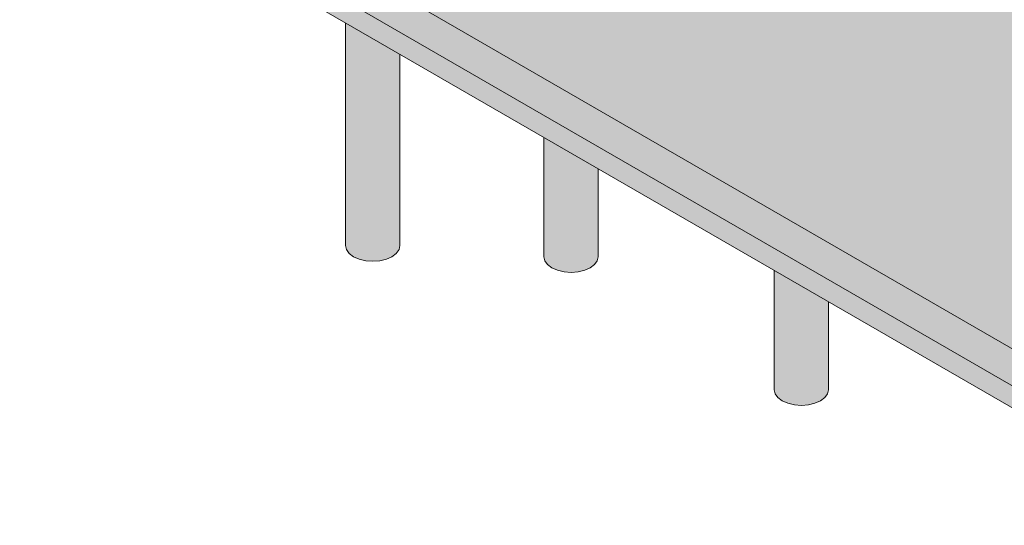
# Model space of a CAD drawing. Header units: centimetres. Extents: x -286 to 6967, y -466 to 803.
# Tile 59 of 73: x 5971 to 6515, y -322 to -43. Entities that reach past the tile are written whole.
import ezdxf

# ---------------------------------------------------------------- set-up
doc = ezdxf.new("R2010")
doc.units = ezdxf.units.CM
doc.layers.add('A-FLOR', color=7, linetype='Continuous', lineweight=18)
doc.layers.add('S-FNDN', color=7, linetype='Continuous', lineweight=25)

msp = doc.modelspace()

# ---------------------------------------------------------------- hatches: boundary and pattern name
at = {"layer": 'A-FLOR'}
h = msp.add_hatch(dxfattribs=at)
h.set_pattern_fill('FP_4', color=256, style=0, pattern_type=2)
h.set_pattern_definition([(34.53, (6468.836, -564.14), (43.7239, -2.2088), [3.567, -39.24]), (357.108, (6468.836, -564.14), (-8.4581, 26.47346), [3.648, -40.132]), (107.719, (6472.48, -564.323), (35.2659, 24.2653), [2.316, -25.476]), (31.036, (6468.836, -557.1), (65.0594, -5.826), [5.541, -60.955]), (101.392, (6474.257, -557.585), (56.977, 34.2835), [3.41, -37.506]), (354.883, (6468.836, -557.1), (56.9768, 34.2839), [5.443, -59.876]), (12.496, (6474.932, -558.86), (36.3871, -14.17056), [4.372, -48.091]), (338.723, (6474.932, -558.86), (14.8325, 25.5223), [3.254, -35.795]), (59.836, (6477.964, -560.04), (51.2195, 11.3515), [2.46, -27.059]), (23.894, (6468.836, -564.139), (0.74089, 11.71622), [1.746, -32.743, 1.746, -33.695, -35.044]), (23.894, (6468.836, -564.139), (0.74089, 11.71622), [-69.929, 1.746, -33.298]), (4.347, (6468.836, -564.139), (16.03696, 13.88148), [2, -21.154, 2, -36.61, -15.305]), (4.347, (6468.836, -564.139), (16.03696, 13.88148), [-61.764, 2, -13.305]), (339.806, (6455.241, -564.139), (32.54123, -0.79404), [1.808, -11.887, 1.808, -40.921, -56.698]), (339.806, (6455.241, -564.139), (32.54123, -0.79404), [-56.424, 1.808, -54.89]), (332.119, (6449.145, -564.139), (35.5512, 3.5229), [1.678, -14.847, 1.678, -24.661, -37.372]), (332.119, (6449.145, -564.139), (35.5512, 3.5229), [-42.864, 1.678, -35.694])])
h.paths.add_polyline_path([(6631.261, -289.369), (6744.398, -224.05), (6646.337, -167.434), (6646.337, -110.279), (6264.634, 110.097), (6165.639, 110.097), (6083.671, 157.422), (5970.534, 92.102), (6625.981, -286.321)])
h = msp.add_hatch(dxfattribs=at)
h.set_pattern_fill('FP_5', color=256, style=0, pattern_type=2)
h.set_pattern_definition([(38.617, (6788.006, 125.444), (30.9178, -20.9741), [2.66, -29.256]), (325.848, (6788.006, 125.444), (-5.9808, 40.8924), [3.113, -34.247]), (98.321, (6790.582, 123.696), (24.9369, 19.9185), [3.444, -37.884]), (32.051, (6788.006, 135.4), (46.0035, -34.7982), [3.961, -43.573]), (95.439, (6791.84, 132.5), (40.2885, 25.2243), [5.025, -55.27]), (322.895, (6788.006, 135.4), (40.2888, 25.225), [4.807, -52.876]), (352.362, (6792.316, 130.42), (25.7302, -34.8955), [3.045, -33.497]), (306.403, (6792.316, 130.42), (10.4883, 30.0379), [3.613, -39.742]), (70.753, (6794.46, 127.513), (36.2185, -4.8565), [2.651, -29.165]), (17.155, (6788.006, 125.444), (0.52444, 16.26637), [1.181, -22.154, 1.181, -22.798, -23.711]), (17.155, (6788.006, 125.444), (0.52444, 16.26637), [-47.314, 1.181, -22.53]), (336.958, (6788.006, 125.444), (11.34002, 13.08435), [1.533, -16.208, 1.533, -28.051, -11.726]), (336.958, (6788.006, 125.444), (11.34002, 13.08435), [-47.324, 1.533, -10.194]), (307.294, (6778.393, 130.993), (23.01047, -14.40767), [1.98, -13.02, 1.98, -44.82, -62.101]), (307.294, (6778.393, 130.993), (23.01047, -14.40767), [-61.801, 1.98, -60.121]), (301.444, (6774.083, 133.482), (25.13843, -9.53075), [2.01, -17.789, 2.01, -29.547, -44.777]), (301.444, (6774.083, 133.482), (25.13843, -9.53075), [-51.357, 2.01, -42.767])])
h.paths.add_polyline_path([(6631.261, -309.782), (6631.261, -289.369), (5970.534, 92.102), (5970.534, 71.689), (6624.546, -305.905)])
at = {"layer": 'A-FLOR', "true_color": 0x828477}
msp.add_hatch(color=8, dxfattribs=at).paths.add_polyline_path([(6631.261, -322.029), (6631.261, -309.782), (5970.534, 71.689), (5970.534, 59.442), (6624.546, -318.152)])
at = {"layer": 'S-FNDN', "true_color": 0xc8c8c8}
for points in [[(6165.684, -176.198), (6169.566, -175.903), (6173.184, -175.037), (6176.29, -173.661), (6176.29, -59.352), (6150.684, -44.568), (6150.684, -167.537), (6151.195, -169.779), (6152.693, -171.868), (6155.077, -173.661), (6158.184, -175.037), (6161.801, -175.903)], [(6176.29, -173.661), (6178.674, -171.868), (6180.172, -169.779), (6180.684, -167.537), (6180.684, -61.888), (6176.29, -59.352), (6176.29, -166.669)], [(6275.285, -182.321), (6279.167, -182.026), (6282.785, -181.161), (6285.892, -179.785), (6285.892, -122.63), (6260.285, -107.846), (6260.285, -173.661), (6260.796, -175.903), (6262.295, -177.991), (6264.678, -179.785), (6267.785, -181.161), (6271.403, -182.026)], [(6285.892, -179.785), (6288.275, -177.991), (6289.774, -175.903), (6290.285, -173.661), (6290.285, -125.167), (6285.892, -122.63), (6285.892, -166.669)], [(6402.564, -255.806), (6406.519, -255.494), (6410.064, -254.646), (6413.171, -253.27), (6413.171, -196.115), (6387.564, -181.331), (6387.564, -247.146), (6388.075, -249.387), (6389.574, -251.476), (6391.958, -253.27), (6395.064, -254.646), (6398.682, -255.511)], [(6413.171, -253.27), (6415.555, -251.476), (6417.053, -249.387), (6417.564, -247.146), (6417.564, -198.651), (6413.171, -196.115), (6413.171, -214.53)]]:
    msp.add_hatch(color=9, dxfattribs=at).paths.add_polyline_path(points)

# ---------------------------------------------------------------- linework, layer by layer
at = {"layer": 'A-FLOR'}
for p, q in [((5970.534, 92.102), (6631.261, -289.369)), ((5970.534, 71.689), (6631.261, -309.782)), ((6631.261, -322.029), (5970.534, 59.442))]:
    msp.add_line(p, q, dxfattribs=at)
at = {"layer": 'S-FNDN', "lineweight": 18}
for p, q in [((6150.684, -44.568), (6150.684, -167.537)), ((6180.684, -167.537), (6180.684, -61.888)), ((6260.285, -107.846), (6260.285, -173.661)), ((6290.285, -173.661), (6290.285, -125.167)), ((6387.564, -181.331), (6387.564, -247.146)), ((6417.564, -247.146), (6417.564, -198.651))]:
    msp.add_line(p, q, dxfattribs=at)
for points in [[(6176.29, -173.661, 0), (6173.184, -175.037, 0), (6169.566, -175.903, 0), (6165.684, -176.198, 0), (6161.801, -175.903, 0), (6158.184, -175.037, 0), (6155.077, -173.661, 0), (6152.693, -171.868, 0), (6151.195, -169.779, 0), (6150.684, -167.537, 0)], [(6180.684, -167.537, 0), (6180.172, -169.779, 0), (6178.674, -171.868, 0), (6176.29, -173.661, 0)], [(6285.892, -179.785, 0), (6282.785, -181.161, 0), (6279.167, -182.026, 0), (6275.285, -182.321, 0), (6271.403, -182.026, 0), (6267.785, -181.161, 0), (6264.678, -179.785, 0), (6262.295, -177.991, 0), (6260.796, -175.903, 0), (6260.285, -173.661, 0)], [(6290.285, -173.661, 0), (6289.774, -175.903, 0), (6288.275, -177.991, 0), (6285.892, -179.785, 0)], [(6413.171, -253.27, 0), (6410.064, -254.646, 0), (6406.447, -255.511, 0), (6402.564, -255.806, 0), (6398.682, -255.511, 0), (6395.064, -254.646, 0), (6391.958, -253.27, 0), (6389.574, -251.476, 0), (6388.075, -249.387, 0), (6387.564, -247.146, 0)], [(6417.564, -247.146, 0), (6417.053, -249.387, 0), (6415.555, -251.476, 0), (6413.171, -253.27, 0)]]:
    msp.add_polyline3d(points, dxfattribs=at)

doc.saveas('drawing.dxf')
